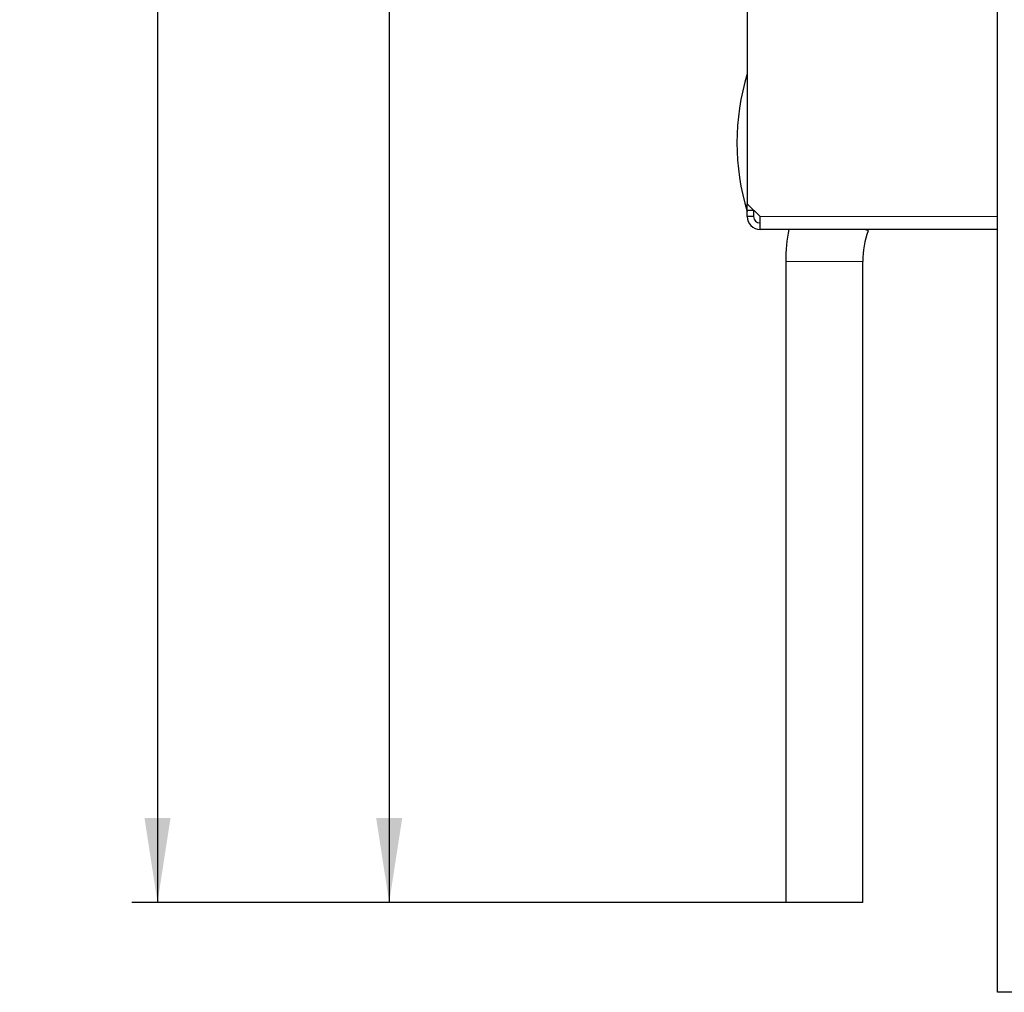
# Paper-space layout 'Blatt3' of a CAD drawing. Header units: millimetres. Extents: x 5 to 418, y 2 to 292.
# Tile 15 of 58: x 166 to 204, y 97 to 135. Entities that reach past the tile are written whole.
import ezdxf

# ---------------------------------------------------------------- set-up
doc = ezdxf.new("R2010")
doc.units = ezdxf.units.MM
doc.layers.add('SLD-0', color=7, linetype='Continuous')
doc.styles.add('SLDTEXTSTYLE1', font='TXT', dxfattribs={"width": 0.605})
doc.dimstyles.new('SLDDIMSTYLE0', dxfattribs={"dimtxt": 3.5, "dimasz": 3.302, "dimexe": 0, "dimexo": 0.0625, "dimgap": 0.875, "dimtad": 1, "dimlfac": 4, "dimrnd": 1e-09, "dimzin": 12, "dimdsep": 46, "dimtxsty": 'SLDTEXTSTYLE1', "dimsah": 1, "dimcen": 0.09, "dimadec": 0, "dimazin": 3, "dimtfac": 1, "dimtofl": 0, "dimtmove": 0, "dimatfit": 3, "dimfxl": 1, "dimfrac": 2, "dimtolj": 1, "dimtzin": 12, "dimarcsym": 0})

# ---------------------------------------------------------------- blocks, each defined once
blk = doc.blocks.new('_D_21')
at = {"layer": 'SLD-0', "color": 7}
for p, q in [((198.184, 236.712), (179.228, 236.712)), ((180.228, 236.712), (180.228, 100.462)), ((196.059, 100.462), (179.228, 100.462))]:
    blk.add_line(p, q, dxfattribs=at)
for points in [[(180.228, 236.712), (179.72, 233.41), (180.736, 233.41)], [(180.228, 100.462), (180.736, 103.764), (179.72, 103.764)]]:
    blk.add_solid(points, dxfattribs=at)
at = {"layer": 'SLD-0', "color": 7, "insert": (175.717, 164.577), "char_height": 3.5, "attachment_point": 1, "rotation": 90, "style": 'SLDTEXTSTYLE1'}
blk.add_mtext('545', dxfattribs=at)
blk = doc.blocks.new('_D_22')
at = {"layer": 'SLD-0', "color": 7}
for p, q in [((203.934, 246.962), (170.198, 246.962)), ((171.198, 246.962), (171.198, 100.462)), ((196.059, 100.462), (170.198, 100.462))]:
    blk.add_line(p, q, dxfattribs=at)
for centre, start, end in [((168.512, 172.351), 63.4349, 116.5651), ((168.512, 175.073), 243.4349, 296.5651)]:
    blk.add_arc(centre, 6.006, start, end, dxfattribs=at)
for points in [[(171.198, 246.962), (170.69, 243.66), (171.706, 243.66)], [(171.198, 100.462), (171.706, 103.764), (170.69, 103.764)]]:
    blk.add_solid(points, dxfattribs=at)
at = {"layer": 'SLD-0', "color": 7, "insert": (166.686, 169.702), "char_height": 3.5, "attachment_point": 1, "rotation": 90, "style": 'SLDTEXTSTYLE1'}
blk.add_mtext('586', dxfattribs=at)

psp = doc.layouts.new('Blatt3')

# ---------------------------------------------------------------- linework, layer by layer
at = {"color": 7, "linetype": 'Continuous', "lineweight": 25}
for p, q in [((203.934, 96.9623), (203.934, 246.9623)), ((194.184, 138.5874), (194.184, 127.7124)), ((194.184, 127.7124), (194.684, 127.2123)), ((194.184, 127.4624), (194.184, 127.7124)), ((194.184, 127.4624), (194.434, 127.4624)), ((194.184, 127.2123), (194.184, 127.4624)), ((194.434, 127.4624), (194.434, 127.2123)), ((194.434, 127.2123), (194.184, 127.2123)), ((194.684, 126.7123), (194.684, 127.2123)), ((203.934, 126.7123), (194.684, 126.7123)), ((198.8953, 126.6594), (198.9146, 126.7123)), ((195.6842, 125.4623), (195.6842, 100.4623)), ((198.6842, 100.4623), (198.6842, 125.4623)), ((198.6842, 100.4623), (195.6842, 100.4623)), ((205.059, 96.9623), (203.934, 96.9623))]:
    psp.add_line(p, q, dxfattribs=at)
at = {"color": 7, "linetype": 'Continuous', "lineweight": 18}
for p, q in [((203.934, 127.2123), (194.684, 127.2123)), ((198.6842, 125.4623), (195.6842, 125.4623))]:
    psp.add_line(p, q, dxfattribs=at)
at = {"color": 7, "linetype": 'Continuous', "lineweight": 18, "flags": 128}
psp.add_lwpolyline([(198.8953, 126.6594), (198.8703, 126.6685), (198.7611, 126.7083), (198.7499, 126.7123)], dxfattribs=at)
at = {"color": 7, "linetype": 'Continuous', "lineweight": 25}
for centre, radius, start, end in [((203.0123, 130.0873), 9.2283, 163.0688, 196.9312), ((194.684, 127.2123), 0.5, 180, 270), ((194.684, 127.2123), 0.25, 180, 270), ((202.1842, 125.4623), 6.5, 168.91251, 180), ((202.1842, 125.4623), 3.5, 160, 180)]:
    psp.add_arc(centre, radius, start, end, dxfattribs=at)

# ---------------------------------------------------------------- dimensions: what is measured, and where the dimension line sits
at = {"layer": 'SLD-0', "color": 7}
dim = psp.add_linear_dim(base=(171.1976, 100.4623), p1=(203.934, 246.9623), p2=(196.0592, 100.4623), angle=90, text='(<>)', dimstyle='SLDDIMSTYLE0', dxfattribs=at)
dim.commit()
dim.dimension.update_dxf_attribs({"geometry": '_D_22', "text_midpoint": (171.1976, 173.7123), "dimtype": 160})
dim = psp.add_linear_dim(base=(180.2284, 100.4623), p1=(198.184, 236.7123), p2=(196.0592, 100.4623), angle=90, dimstyle='SLDDIMSTYLE0', dxfattribs=at)
dim.commit()
dim.dimension.update_dxf_attribs({"geometry": '_D_21', "text_midpoint": (180.2284, 168.5873), "dimtype": 160})

doc.saveas('drawing.dxf')
